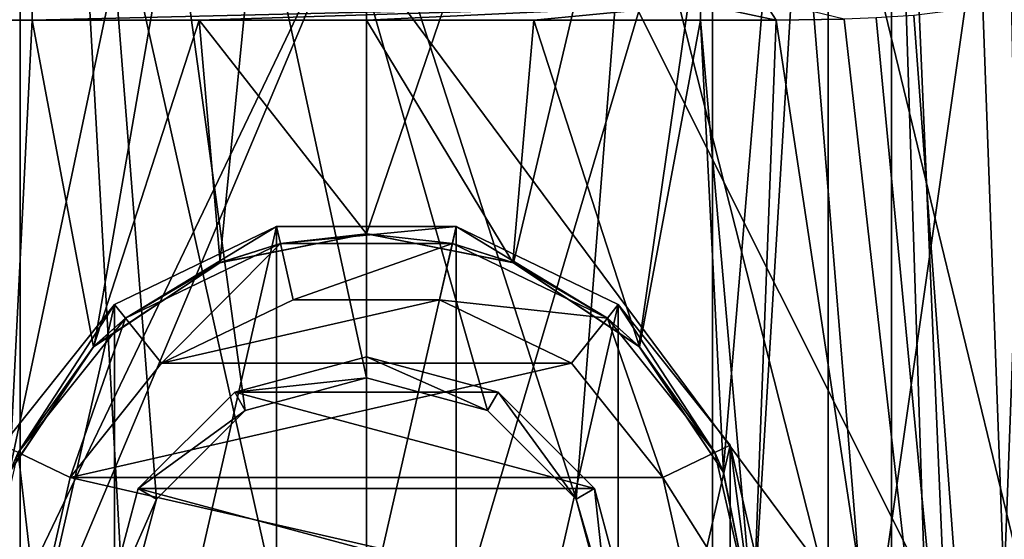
# Model space of a CAD drawing. Header units: millimetres. Extents: x -104 to 104, y -36 to 73.
# Tile 132 of 145: x -3 to 5.53, y 54.5 to 59. Entities that reach past the tile are written whole.
import ezdxf

# ---------------------------------------------------------------- set-up
doc = ezdxf.new("R2010")
doc.units = ezdxf.units.MM
doc.header["$LTSCALE"] = 33.374815
for name, color, linetype in [('450', 7, 'CONTINUOUS'), ('452', 7, 'CONTINUOUS'), ('453', 7, 'CONTINUOUS'), ('454', 7, 'CONTINUOUS'), ('469', 7, 'CONTINUOUS'), ('470', 7, 'CONTINUOUS'), ('473', 7, 'CONTINUOUS'), ('492', 7, 'CONTINUOUS'), ('493', 7, 'CONTINUOUS'), ('495', 7, 'CONTINUOUS'), ('497', 7, 'CONTINUOUS'), ('498', 7, 'CONTINUOUS'), ('500', 7, 'CONTINUOUS'), ('609', 7, 'CONTINUOUS'), ('612', 7, 'CONTINUOUS'), ('613', 7, 'CONTINUOUS'), ('616', 7, 'CONTINUOUS'), ('618', 7, 'CONTINUOUS'), ('632', 7, 'CONTINUOUS'), ('634', 7, 'CONTINUOUS'), ('635', 7, 'CONTINUOUS'), ('636', 7, 'CONTINUOUS'), ('637', 7, 'CONTINUOUS'), ('638', 7, 'CONTINUOUS'), ('639', 7, 'CONTINUOUS'), ('641', 7, 'CONTINUOUS'), ('642', 7, 'CONTINUOUS'), ('643', 7, 'CONTINUOUS'), ('645', 7, 'CONTINUOUS'), ('646', 7, 'CONTINUOUS')]:
    doc.layers.add(name, color=color, linetype=linetype)

msp = doc.modelspace()

# ---------------------------------------------------------------- linework, layer by layer
at = {"layer": '450', "color": 7, "linetype": 'CONTINUOUS', "true_color": 0xe6e6e6}
for points in [[(0, 50.4711, -64.7859), (4.9643, 50.2466, -64.1757), (0, 69.7965, -64.7859), (0, 50.4711, -64.7859)], [(0, 69.7965, -64.7859), (4.9643, 50.2466, -64.1757), (4.3305, 69.7965, -64.3233), (0, 69.7965, -64.7859)], [(0, 69.7965, -23.7859), (4.3305, 69.7965, -24.2485), (0, 57.1465, -23.7859), (0, 69.7965, -23.7859)], [(0, 57.1465, -23.7859), (4.3305, 69.7965, -24.2485), (1.2729, 56.8952, -23.8254), (0, 57.1465, -23.7859)], [(1.2729, 56.8952, -23.8254), (4.3305, 69.7965, -24.2485), (2.3608, 56.1733, -23.9223), (1.2729, 56.8952, -23.8254)], [(2.3608, 56.1733, -23.9223), (4.3305, 69.7965, -24.2485), (3.0924, 55.0845, -24.0205), (2.3608, 56.1733, -23.9223)], [(4.3305, 69.7965, -24.2485), (3.35, 53.7965, -24.0615), (3.0924, 55.0845, -24.0205), (4.3305, 69.7965, -24.2485)], [(5.4665, 43.2965, -24.5282), (3.35, 53.7965, -24.0615), (4.3305, 69.7965, -24.2485), (5.4665, 43.2965, -24.5282)], [(8.4653, 69.7965, -25.6153), (5.4665, 43.2965, -24.5282), (4.3305, 69.7965, -24.2485), (8.4653, 69.7965, -25.6153)], [(4.3305, 69.7965, -64.3233), (4.9643, 50.2466, -64.1757), (8.4653, 69.7965, -62.9564), (4.3305, 69.7965, -64.3233)], [(4.9643, 50.2466, -64.1757), (9.6754, 49.5782, -62.359), (8.4653, 69.7965, -62.9564), (4.9643, 50.2466, -64.1757)], [(10.5376, 43.2965, -26.7015), (5.4665, 43.2965, -24.5282), (8.4653, 69.7965, -25.6153), (10.5376, 43.2965, -26.7015)]]:
    msp.add_3dface(points, dxfattribs=at)
at = {"layer": '452', "color": 7, "linetype": 'CONTINUOUS', "true_color": 0xe6e6e6}
for points in [[(0, 71.9965, -66.5359), (6.1903, 71.9965, -65.6574), (0, 51.115, -66.5359), (0, 71.9965, -66.5359)], [(0, 51.115, -66.5359), (6.1903, 71.9965, -65.6574), (5.4046, 50.8697, -65.8693), (0, 51.115, -66.5359)], [(5.4046, 50.8697, -65.8693), (6.1903, 71.9965, -65.6574), (10.5439, 50.1374, -63.879), (5.4046, 50.8697, -65.8693)], [(5.3403, 59.1121, -22.6863), (5.9194, 43.2965, -22.8378), (5.5885, 59.1607, -22.7492), (5.3403, 59.1121, -22.6863)], [(4.7422, 59.0385, -22.5471), (5.9194, 43.2965, -22.8378), (5.3403, 59.1121, -22.6863), (4.7422, 59.0385, -22.5471)], [(0, 57.1465, -22.0359), (1.2686, 56.8971, -22.0721), (0, 58.9965, -22.0359), (0, 57.1465, -22.0359)], [(0, 58.9965, -22.0359), (1.2686, 56.8971, -22.0721), (1.451, 58.9965, -22.0833), (0, 58.9965, -22.0359)], [(1.2686, 56.8971, -22.0721), (2.3672, 56.1669, -22.1622), (1.451, 58.9965, -22.0833), (1.2686, 56.8971, -22.0721)], [(1.451, 58.9965, -22.0833), (2.3672, 56.1669, -22.1622), (2.8959, 58.9965, -22.2251), (1.451, 58.9965, -22.0833)], [(2.3672, 56.1669, -22.1622), (3.0943, 55.0798, -22.2521), (2.8959, 58.9965, -22.2251), (2.3672, 56.1669, -22.1622)], [(3.0943, 55.0798, -22.2521), (3.35, 53.7965, -22.2895), (2.8959, 58.9965, -22.2251), (3.0943, 55.0798, -22.2521)], [(2.8959, 58.9965, -22.2251), (3.35, 53.7965, -22.2895), (3.5497, 58.9958, -22.3209), (2.8959, 58.9965, -22.2251)], [(3.35, 53.7965, -22.2895), (5.9194, 43.2965, -22.8378), (3.5497, 58.9958, -22.3209), (3.35, 53.7965, -22.2895)], [(3.5497, 58.9958, -22.3209), (5.9194, 43.2965, -22.8378), (4.1395, 59.0057, -22.4243), (3.5497, 58.9958, -22.3209)], [(4.1395, 59.0057, -22.4243), (5.9194, 43.2965, -22.8378), (4.4182, 59.0172, -22.479), (4.1395, 59.0057, -22.4243)], [(4.4182, 59.0172, -22.479), (5.9194, 43.2965, -22.8378), (4.7422, 59.0385, -22.5471), (4.4182, 59.0172, -22.479)]]:
    msp.add_3dface(points, dxfattribs=at)
at = {"layer": '453', "color": 7, "linetype": 'CONTINUOUS', "true_color": 0xe6e6e6}
for points in [[(2.8959, 58.9965, -22.2251), (3.5497, 58.9958, -22.3209), (2.8975, 59.1354, -22.2131), (2.8959, 58.9965, -22.2251)], [(2.8975, 59.1354, -22.2131), (3.5497, 58.9958, -22.3209), (3.4347, 59.1789, -22.2852), (2.8975, 59.1354, -22.2131)], [(3.5497, 58.9958, -22.3209), (4.1395, 59.0057, -22.4243), (3.4347, 59.1789, -22.2852), (3.5497, 58.9958, -22.3209)]]:
    msp.add_3dface(points, dxfattribs=at)
at = {"layer": '454', "color": 7, "linetype": 'CONTINUOUS', "true_color": 0xe6e6e6}
for points in [[(-2.8959, 58.9965, -22.2251), (2.8975, 59.1354, -22.2131), (-2.8975, 59.1354, -22.2131), (-2.8959, 58.9965, -22.2251)], [(-1.451, 58.9965, -22.0833), (2.8975, 59.1354, -22.2131), (-2.8959, 58.9965, -22.2251), (-1.451, 58.9965, -22.0833)], [(0, 58.9965, -22.0359), (2.8975, 59.1354, -22.2131), (-1.451, 58.9965, -22.0833), (0, 58.9965, -22.0359)], [(0, 58.9965, -22.0359), (1.451, 58.9965, -22.0833), (2.8975, 59.1354, -22.2131), (0, 58.9965, -22.0359)], [(1.451, 58.9965, -22.0833), (2.8959, 58.9965, -22.2251), (2.8975, 59.1354, -22.2131), (1.451, 58.9965, -22.0833)]]:
    msp.add_3dface(points, dxfattribs=at)
at = {"layer": '469', "color": 7, "linetype": 'CONTINUOUS', "true_color": 0xe6e6e6}
for points in [[(-3.5439, 58.9958, -22.3199), (-2.8975, 59.1354, -22.2131), (-3.4308, 59.1786, -22.2846), (-3.5439, 58.9958, -22.3199)], [(-2.8959, 58.9965, -22.2251), (-2.8975, 59.1354, -22.2131), (-3.5439, 58.9958, -22.3199), (-2.8959, 58.9965, -22.2251)]]:
    msp.add_3dface(points, dxfattribs=at)
at = {"layer": '470', "color": 7, "linetype": 'CONTINUOUS', "true_color": 0xe6e6e6}
for points in [[(-6.1903, 71.9965, -65.6574), (0, 71.9965, -66.5359), (-5.4041, 50.8698, -65.8695), (-6.1903, 71.9965, -65.6574)], [(0, 71.9965, -66.5359), (0, 51.115, -66.5359), (-5.4041, 50.8698, -65.8695), (0, 71.9965, -66.5359)], [(-5.9194, 43.2965, -22.8378), (0, 43.2965, -22.0359), (-5.883, 59.2388, -22.8277), (-5.9194, 43.2965, -22.8378)], [(-5.883, 59.2388, -22.8277), (0, 43.2965, -22.0359), (-5.5807, 59.159, -22.7471), (-5.883, 59.2388, -22.8277)], [(-5.5807, 59.159, -22.7471), (0, 43.2965, -22.0359), (-5.3363, 59.1114, -22.6853), (-5.5807, 59.159, -22.7471)], [(-5.3363, 59.1114, -22.6853), (0, 43.2965, -22.0359), (-3.0943, 52.5133, -22.2521), (-5.3363, 59.1114, -22.6853)], [(-2.8959, 58.9965, -22.2251), (-3.5439, 58.9958, -22.3199), (-3.094, 55.0806, -22.2521), (-2.8959, 58.9965, -22.2251)], [(-2.3666, 56.1675, -22.1621), (-2.8959, 58.9965, -22.2251), (-3.094, 55.0806, -22.2521), (-2.3666, 56.1675, -22.1621)], [(-1.451, 58.9965, -22.0833), (-2.8959, 58.9965, -22.2251), (-2.3666, 56.1675, -22.1621), (-1.451, 58.9965, -22.0833)], [(-1.2679, 56.8973, -22.072), (-1.451, 58.9965, -22.0833), (-2.3666, 56.1675, -22.1621), (-1.2679, 56.8973, -22.072)], [(0, 57.1465, -22.0359), (0, 58.9965, -22.0359), (-1.451, 58.9965, -22.0833), (0, 57.1465, -22.0359)], [(0, 57.1465, -22.0359), (-1.451, 58.9965, -22.0833), (-1.2679, 56.8973, -22.072), (0, 57.1465, -22.0359)]]:
    msp.add_3dface(points, dxfattribs=at)
at = {"layer": '473', "color": 7, "linetype": 'CONTINUOUS', "true_color": 0xe6e6e6}
for points in [[(0, 50.4711, -64.7859), (-4.3305, 69.7965, -64.3233), (-4.9655, 50.2465, -64.1753), (0, 50.4711, -64.7859)], [(0, 50.4711, -64.7859), (0, 69.7965, -64.7859), (-4.3305, 69.7965, -64.3233), (0, 50.4711, -64.7859)], [(0, 69.7965, -23.7859), (-3.092, 55.0854, -24.0204), (-4.3305, 69.7965, -24.2485), (0, 69.7965, -23.7859)], [(-3.092, 55.0854, -24.0204), (0, 69.7965, -23.7859), (-2.3597, 56.1744, -23.9222), (-3.092, 55.0854, -24.0204)], [(-2.3597, 56.1744, -23.9222), (0, 69.7965, -23.7859), (-1.2719, 56.8956, -23.8254), (-2.3597, 56.1744, -23.9222)], [(0, 69.7965, -23.7859), (0, 57.1465, -23.7859), (-1.2719, 56.8956, -23.8254), (0, 69.7965, -23.7859)]]:
    msp.add_3dface(points, dxfattribs=at)
at = {"layer": '492', "color": 7, "linetype": 'CONTINUOUS', "true_color": 0x737373}
for points in [[(-0.7787, 57.2087, -21.4859), (-2.1825, 56.5327, -21.4859), (-2.1824, 51.0603, -21.4859), (-0.7787, 57.2087, -21.4859)], [(-0.7786, 50.3843, -21.4859), (-0.7787, 57.2087, -21.4859), (-2.1824, 51.0603, -21.4859), (-0.7786, 50.3843, -21.4859)], [(0.7786, 57.2088, -21.4859), (-0.7787, 57.2087, -21.4859), (-0.7786, 50.3843, -21.4859), (0.7786, 57.2088, -21.4859)], [(0.7787, 50.3843, -21.4859), (0.7786, 57.2088, -21.4859), (-0.7786, 50.3843, -21.4859), (0.7787, 50.3843, -21.4859)], [(2.1824, 56.5327, -21.4859), (0.7786, 57.2088, -21.4859), (0.7787, 50.3843, -21.4859), (2.1824, 56.5327, -21.4859)], [(-2.1825, 56.5327, -21.4859), (-3.1532, 55.3153, -21.4859), (-3.1532, 52.2777, -21.4859), (-2.1825, 56.5327, -21.4859)], [(-2.1824, 51.0603, -21.4859), (-2.1825, 56.5327, -21.4859), (-3.1532, 52.2777, -21.4859), (-2.1824, 51.0603, -21.4859)], [(2.1825, 51.0603, -21.4859), (2.1824, 56.5327, -21.4859), (0.7787, 50.3843, -21.4859), (2.1825, 51.0603, -21.4859)], [(3.1532, 55.3153, -21.4859), (2.1824, 56.5327, -21.4859), (2.1825, 51.0603, -21.4859), (3.1532, 55.3153, -21.4859)], [(3.1532, 52.2777, -21.4859), (3.1532, 55.3153, -21.4859), (2.1825, 51.0603, -21.4859), (3.1532, 52.2777, -21.4859)], [(3.5, 53.7965, -21.4859), (3.1532, 55.3153, -21.4859), (3.1532, 52.2777, -21.4859), (3.5, 53.7965, -21.4859)]]:
    msp.add_3dface(points, dxfattribs=at)
at = {"layer": '493', "color": 7, "linetype": 'CONTINUOUS', "true_color": 0x737373}
for points in [[(-2.1825, 56.5327, -21.4859), (-0.7787, 57.2087, -21.4859), (-2.1824, 56.5327, -21.9859), (-2.1825, 56.5327, -21.4859)], [(-2.1824, 56.5327, -21.9859), (-0.7787, 57.2087, -21.4859), (-0.7786, 57.2088, -21.9859), (-2.1824, 56.5327, -21.9859)], [(-0.7787, 57.2087, -21.4859), (0.7786, 57.2088, -21.4859), (-0.7786, 57.2088, -21.9859), (-0.7787, 57.2087, -21.4859)], [(-0.7786, 57.2088, -21.9859), (0.7786, 57.2088, -21.4859), (0.7787, 57.2087, -21.9859), (-0.7786, 57.2088, -21.9859)], [(0.7786, 57.2088, -21.4859), (2.1824, 56.5327, -21.4859), (0.7787, 57.2087, -21.9859), (0.7786, 57.2088, -21.4859)], [(0.7787, 57.2087, -21.9859), (2.1824, 56.5327, -21.4859), (2.1825, 56.5327, -21.9859), (0.7787, 57.2087, -21.9859)], [(-3.1532, 55.3153, -21.4859), (-2.1825, 56.5327, -21.4859), (-3.1532, 55.3153, -21.9859), (-3.1532, 55.3153, -21.4859)], [(-3.1532, 55.3153, -21.9859), (-2.1825, 56.5327, -21.4859), (-2.1824, 56.5327, -21.9859), (-3.1532, 55.3153, -21.9859)], [(2.1824, 56.5327, -21.4859), (3.1532, 55.3153, -21.4859), (2.1825, 56.5327, -21.9859), (2.1824, 56.5327, -21.4859)], [(2.1825, 56.5327, -21.9859), (3.1532, 55.3153, -21.4859), (3.1532, 55.3153, -21.9859), (2.1825, 56.5327, -21.9859)], [(3.1532, 55.3153, -21.4859), (3.5, 53.7965, -21.4859), (3.1532, 55.3153, -21.9859), (3.1532, 55.3153, -21.4859)], [(3.1532, 55.3153, -21.9859), (3.5, 53.7965, -21.4859), (3.5, 53.7965, -21.9859), (3.1532, 55.3153, -21.9859)]]:
    msp.add_3dface(points, dxfattribs=at)
at = {"layer": '495', "color": 7, "linetype": 'CONTINUOUS', "true_color": 0x737373}
for points in [[(-2.1824, 56.5327, -21.9859), (-0.7786, 57.2088, -21.9859), (-2.0889, 56.4154, -21.9859), (-2.1824, 56.5327, -21.9859)], [(-2.0889, 56.4154, -21.9859), (-0.7786, 57.2088, -21.9859), (-0.7453, 57.0625, -21.9859), (-2.0889, 56.4154, -21.9859)], [(-0.7786, 57.2088, -21.9859), (0.7787, 57.2087, -21.9859), (-0.7453, 57.0625, -21.9859), (-0.7786, 57.2088, -21.9859)], [(-0.7453, 57.0625, -21.9859), (0.7787, 57.2087, -21.9859), (0.7452, 57.0625, -21.9859), (-0.7453, 57.0625, -21.9859)], [(0.7452, 57.0625, -21.9859), (0.7787, 57.2087, -21.9859), (2.0889, 56.4155, -21.9859), (0.7452, 57.0625, -21.9859)], [(0.7787, 57.2087, -21.9859), (2.1825, 56.5327, -21.9859), (2.0889, 56.4155, -21.9859), (0.7787, 57.2087, -21.9859)], [(-3.1532, 55.3153, -21.9859), (-2.1824, 56.5327, -21.9859), (-3.0181, 55.2502, -21.9859), (-3.1532, 55.3153, -21.9859)], [(-3.0181, 55.2502, -21.9859), (-2.1824, 56.5327, -21.9859), (-2.0889, 56.4154, -21.9859), (-3.0181, 55.2502, -21.9859)], [(2.0889, 56.4155, -21.9859), (2.1825, 56.5327, -21.9859), (3.0181, 55.2502, -21.9859), (2.0889, 56.4155, -21.9859)], [(2.1825, 56.5327, -21.9859), (3.1532, 55.3153, -21.9859), (3.0181, 55.2502, -21.9859), (2.1825, 56.5327, -21.9859)], [(3.1532, 55.3153, -21.9859), (3.35, 53.7965, -21.9859), (3.0181, 55.2502, -21.9859), (3.1532, 55.3153, -21.9859)], [(3.1532, 55.3153, -21.9859), (3.5, 53.7965, -21.9859), (3.35, 53.7965, -21.9859), (3.1532, 55.3153, -21.9859)]]:
    msp.add_3dface(points, dxfattribs=at)
at = {"layer": '497', "color": 7, "linetype": 'CONTINUOUS', "true_color": 0x737373}
for points in [[(0, 57.1465, -22.0359), (-1.2679, 56.8973, -22.072), (-0.7453, 57.0625, -21.9859), (0, 57.1465, -22.0359)], [(0, 57.1465, -22.0359), (-0.7453, 57.0625, -21.9859), (0.7452, 57.0625, -21.9859), (0, 57.1465, -22.0359)], [(1.2686, 56.8971, -22.0721), (0, 57.1465, -22.0359), (0.7452, 57.0625, -21.9859), (1.2686, 56.8971, -22.0721)], [(-1.2679, 56.8973, -22.072), (-2.0889, 56.4154, -21.9859), (-0.7453, 57.0625, -21.9859), (-1.2679, 56.8973, -22.072)], [(1.2686, 56.8971, -22.0721), (0.7452, 57.0625, -21.9859), (2.0889, 56.4155, -21.9859), (1.2686, 56.8971, -22.0721)], [(-1.2679, 56.8973, -22.072), (-2.3666, 56.1675, -22.1621), (-2.0889, 56.4154, -21.9859), (-1.2679, 56.8973, -22.072)], [(2.3672, 56.1669, -22.1622), (1.2686, 56.8971, -22.0721), (2.0889, 56.4155, -21.9859), (2.3672, 56.1669, -22.1622)], [(-2.3666, 56.1675, -22.1621), (-3.0181, 55.2502, -21.9859), (-2.0889, 56.4154, -21.9859), (-2.3666, 56.1675, -22.1621)], [(2.3672, 56.1669, -22.1622), (2.0889, 56.4155, -21.9859), (3.0181, 55.2502, -21.9859), (2.3672, 56.1669, -22.1622)], [(-2.3666, 56.1675, -22.1621), (-3.094, 55.0806, -22.2521), (-3.0181, 55.2502, -21.9859), (-2.3666, 56.1675, -22.1621)], [(3.0943, 55.0798, -22.2521), (2.3672, 56.1669, -22.1622), (3.0181, 55.2502, -21.9859), (3.0943, 55.0798, -22.2521)], [(3.35, 53.7965, -21.9859), (3.0943, 55.0798, -22.2521), (3.0181, 55.2502, -21.9859), (3.35, 53.7965, -21.9859)], [(3.35, 53.7965, -22.2895), (3.0943, 55.0798, -22.2521), (3.35, 53.7965, -21.9859), (3.35, 53.7965, -22.2895)]]:
    msp.add_3dface(points, dxfattribs=at)
at = {"layer": '498', "color": 7, "linetype": 'CONTINUOUS', "true_color": 0x737373}
for points in [[(-2.0893, 56.4152, -24.6859), (-0.7454, 57.0625, -24.6859), (-1.7766, 56.0249, -25.1859), (-2.0893, 56.4152, -24.6859)], [(-1.7766, 56.0249, -25.1859), (-0.7454, 57.0625, -24.6859), (-0.6344, 56.575, -25.1859), (-1.7766, 56.0249, -25.1859)], [(-0.7454, 57.0625, -24.6859), (0.7454, 57.0625, -24.6859), (-0.6344, 56.575, -25.1859), (-0.7454, 57.0625, -24.6859)], [(-0.6344, 56.575, -25.1859), (0.7454, 57.0625, -24.6859), (0.6344, 56.5749, -25.1859), (-0.6344, 56.575, -25.1859)], [(0.7454, 57.0625, -24.6859), (2.0893, 56.4152, -24.6859), (0.6344, 56.5749, -25.1859), (0.7454, 57.0625, -24.6859)], [(0.6344, 56.5749, -25.1859), (2.0893, 56.4152, -24.6859), (1.7767, 56.0249, -25.1859), (0.6344, 56.5749, -25.1859)], [(-3.0183, 55.2499, -24.6859), (-2.0893, 56.4152, -24.6859), (-2.5677, 55.0331, -25.1859), (-3.0183, 55.2499, -24.6859)], [(-2.5677, 55.0331, -25.1859), (-2.0893, 56.4152, -24.6859), (-1.7766, 56.0249, -25.1859), (-2.5677, 55.0331, -25.1859)], [(1.7767, 56.0249, -25.1859), (2.0893, 56.4152, -24.6859), (2.5677, 55.033, -25.1859), (1.7767, 56.0249, -25.1859)], [(2.0893, 56.4152, -24.6859), (3.0183, 55.2499, -24.6859), (2.5677, 55.033, -25.1859), (2.0893, 56.4152, -24.6859)], [(-3.35, 53.7965, -24.6859), (-3.0183, 55.2499, -24.6859), (-2.85, 53.7965, -25.1859), (-3.35, 53.7965, -24.6859)], [(-2.85, 53.7965, -25.1859), (-3.0183, 55.2499, -24.6859), (-2.5677, 55.0331, -25.1859), (-2.85, 53.7965, -25.1859)], [(3.0183, 55.2499, -24.6859), (3.35, 53.7965, -24.6859), (2.5677, 55.033, -25.1859), (3.0183, 55.2499, -24.6859)], [(2.5677, 55.033, -25.1859), (3.35, 53.7965, -24.6859), (2.85, 53.7965, -25.1859), (2.5677, 55.033, -25.1859)]]:
    msp.add_3dface(points, dxfattribs=at)
at = {"layer": '500', "color": 7, "linetype": 'CONTINUOUS', "true_color": 0x737373}
for points in [[(-1.7766, 56.0249, -25.1859), (-0.6344, 56.575, -25.1859), (0.6344, 56.5749, -25.1859), (-1.7766, 56.0249, -25.1859)], [(-1.7766, 56.0249, -25.1859), (0.6344, 56.5749, -25.1859), (1.7767, 56.0249, -25.1859), (-1.7766, 56.0249, -25.1859)], [(-2.5677, 55.0331, -25.1859), (-1.7766, 56.0249, -25.1859), (1.7767, 56.0249, -25.1859), (-2.5677, 55.0331, -25.1859)], [(-2.5677, 55.0331, -25.1859), (1.7767, 56.0249, -25.1859), (2.5677, 55.033, -25.1859), (-2.5677, 55.0331, -25.1859)], [(-2.85, 53.7965, -25.1859), (-2.5677, 55.0331, -25.1859), (2.85, 53.7965, -25.1859), (-2.85, 53.7965, -25.1859)], [(-2.5677, 55.0331, -25.1859), (2.5677, 55.033, -25.1859), (2.85, 53.7965, -25.1859), (-2.5677, 55.0331, -25.1859)]]:
    msp.add_3dface(points, dxfattribs=at)
at = {"layer": '609', "color": 7, "linetype": 'CONTINUOUS', "true_color": 0x737373}
for points in [[(-1.2719, 56.8956, -23.8254), (0, 57.1465, -23.7859), (-0.7454, 57.0625, -24.6859), (-1.2719, 56.8956, -23.8254)], [(0, 57.1465, -23.7859), (0.7454, 57.0625, -24.6859), (-0.7454, 57.0625, -24.6859), (0, 57.1465, -23.7859)], [(0, 57.1465, -23.7859), (1.2729, 56.8952, -23.8254), (0.7454, 57.0625, -24.6859), (0, 57.1465, -23.7859)], [(-1.2719, 56.8956, -23.8254), (-0.7454, 57.0625, -24.6859), (-2.0893, 56.4152, -24.6859), (-1.2719, 56.8956, -23.8254)], [(1.2729, 56.8952, -23.8254), (2.0893, 56.4152, -24.6859), (0.7454, 57.0625, -24.6859), (1.2729, 56.8952, -23.8254)], [(-2.3597, 56.1744, -23.9222), (-1.2719, 56.8956, -23.8254), (-2.0893, 56.4152, -24.6859), (-2.3597, 56.1744, -23.9222)], [(1.2729, 56.8952, -23.8254), (2.3608, 56.1733, -23.9223), (2.0893, 56.4152, -24.6859), (1.2729, 56.8952, -23.8254)], [(-2.3597, 56.1744, -23.9222), (-2.0893, 56.4152, -24.6859), (-3.0183, 55.2499, -24.6859), (-2.3597, 56.1744, -23.9222)], [(2.3608, 56.1733, -23.9223), (3.0183, 55.2499, -24.6859), (2.0893, 56.4152, -24.6859), (2.3608, 56.1733, -23.9223)], [(-3.092, 55.0854, -24.0204), (-2.3597, 56.1744, -23.9222), (-3.0183, 55.2499, -24.6859), (-3.092, 55.0854, -24.0204)], [(2.3608, 56.1733, -23.9223), (3.0924, 55.0845, -24.0205), (3.0183, 55.2499, -24.6859), (2.3608, 56.1733, -23.9223)], [(3.0924, 55.0845, -24.0205), (3.35, 53.7965, -24.0615), (3.0183, 55.2499, -24.6859), (3.0924, 55.0845, -24.0205)], [(3.35, 53.7965, -24.0615), (3.35, 53.7965, -24.6859), (3.0183, 55.2499, -24.6859), (3.35, 53.7965, -24.0615)]]:
    msp.add_3dface(points, dxfattribs=at)
at = {"layer": '612', "color": 7, "linetype": 'CONTINUOUS', "true_color": 0xe6e6e6}
for points in [[(4, 69.7965, -35.7859), (4, 50.7965, -35.7859), (4, 69.7965, -36.0432), (4, 69.7965, -35.7859)], [(4, 69.7965, -36.0432), (4, 50.7965, -35.7859), (4, 68.2965, -36.0432), (4, 69.7965, -36.0432)], [(4, 50.7965, -35.7859), (4, 50.7965, -37.7859), (4, 68.2965, -37.7859), (4, 50.7965, -35.7859)], [(4, 68.2965, -36.0432), (4, 50.7965, -35.7859), (4, 68.2965, -37.7859), (4, 68.2965, -36.0432)]]:
    msp.add_3dface(points, dxfattribs=at)
at = {"layer": '613', "color": 7, "linetype": 'CONTINUOUS', "true_color": 0xe6e6e6}
for points in [[(6.5, 50.7965, -50.7859), (-6.5, 50.7965, -50.7859), (-6.5, 68.2965, -50.7859), (6.5, 50.7965, -50.7859)], [(-2.2574, 68.2965, -50.7859), (6.5, 50.7965, -50.7859), (-6.5, 68.2965, -50.7859), (-2.2574, 68.2965, -50.7859)], [(2.2574, 68.2965, -50.7859), (6.5, 50.7965, -50.7859), (-2.2574, 68.2965, -50.7859), (2.2574, 68.2965, -50.7859)], [(6.5, 50.7965, -50.7859), (2.2574, 68.2965, -50.7859), (6.5, 68.2965, -50.7859), (6.5, 50.7965, -50.7859)]]:
    msp.add_3dface(points, dxfattribs=at)
at = {"layer": '616', "color": 7, "linetype": 'CONTINUOUS', "true_color": 0xe6e6e6}
for points in [[(-4, 50.7965, -35.7859), (4, 50.7965, -35.7859), (4, 69.7965, -35.7859), (-4, 50.7965, -35.7859)], [(-4, 50.7965, -35.7859), (4, 69.7965, -35.7859), (-4, 69.7965, -35.7859), (-4, 50.7965, -35.7859)]]:
    msp.add_3dface(points, dxfattribs=at)
at = {"layer": '618', "color": 7, "linetype": 'CONTINUOUS', "true_color": 0xe6e6e6}
for points in [[(4, 50.7965, -37.7859), (6.5, 50.7965, -37.7859), (6.5, 68.2965, -37.7859), (4, 50.7965, -37.7859)], [(4, 50.7965, -37.7859), (6.5, 68.2965, -37.7859), (4, 68.2965, -37.7859), (4, 50.7965, -37.7859)]]:
    msp.add_3dface(points, dxfattribs=at)
at = {"layer": '632', "color": 7, "linetype": 'CONTINUOUS', "true_color": 0xe6e6e6}
for points in [[(-3, 50.7965, -39.7359), (-4.55, 50.7965, -39.7359), (-4.55, 69.7965, -39.7359), (-3, 50.7965, -39.7359)], [(-3, 69.7965, -39.7359), (-3, 50.7965, -39.7359), (-4.55, 69.7965, -39.7359), (-3, 69.7965, -39.7359)]]:
    msp.add_3dface(points, dxfattribs=at)
at = {"layer": '634', "color": 7, "linetype": 'CONTINUOUS', "true_color": 0xe6e6e6}
for points in [[(3, 69.7965, -39.2359), (3, 69.7965, -39.7359), (3, 50.7965, -39.7359), (3, 69.7965, -39.2359)], [(3, 69.7965, -39.2359), (3, 50.7965, -39.7359), (3, 50.7965, -39.2359), (3, 69.7965, -39.2359)]]:
    msp.add_3dface(points, dxfattribs=at)
at = {"layer": '635', "color": 7, "linetype": 'CONTINUOUS', "true_color": 0xe6e6e6}
for points in [[(0, 55.8965, -36.2859), (0, 55.8965, -39.2359), (1.05, 55.6151, -39.2359), (0, 55.8965, -36.2859)], [(1.0499, 55.6152, -36.2859), (0, 55.8965, -36.2859), (1.05, 55.6151, -39.2359), (1.0499, 55.6152, -36.2859)], [(1.8187, 54.8464, -36.2859), (1.0499, 55.6152, -36.2859), (1.8186, 54.8466, -39.2359), (1.8187, 54.8464, -36.2859)], [(1.8186, 54.8466, -39.2359), (1.0499, 55.6152, -36.2859), (1.05, 55.6151, -39.2359), (1.8186, 54.8466, -39.2359)], [(2.1, 53.7966, -39.2359), (1.8187, 54.8464, -36.2859), (1.8186, 54.8466, -39.2359), (2.1, 53.7966, -39.2359)], [(2.1, 53.7965, -36.2859), (1.8187, 54.8464, -36.2859), (2.1, 53.7966, -39.2359), (2.1, 53.7965, -36.2859)]]:
    msp.add_3dface(points, dxfattribs=at)
at = {"layer": '636', "color": 7, "linetype": 'CONTINUOUS', "true_color": 0xe6e6e6}
for points in [[(0, 55.8965, -39.2359), (-1.0499, 55.6152, -36.2859), (-1.0501, 55.6151, -39.2359), (0, 55.8965, -39.2359)], [(0, 55.8965, -39.2359), (0, 55.8965, -36.2859), (-1.0499, 55.6152, -36.2859), (0, 55.8965, -39.2359)], [(-1.0499, 55.6152, -36.2859), (-1.8187, 54.8464, -36.2859), (-1.0501, 55.6151, -39.2359), (-1.0499, 55.6152, -36.2859)], [(-1.0501, 55.6151, -39.2359), (-1.8187, 54.8464, -36.2859), (-1.8186, 54.8465, -39.2359), (-1.0501, 55.6151, -39.2359)], [(-1.8187, 54.8464, -36.2859), (-2.1, 53.7965, -36.2859), (-1.8186, 54.8465, -39.2359), (-1.8187, 54.8464, -36.2859)], [(-1.8186, 54.8465, -39.2359), (-2.1, 53.7965, -36.2859), (-2.1, 53.7964, -39.2359), (-1.8186, 54.8465, -39.2359)]]:
    msp.add_3dface(points, dxfattribs=at)
at = {"layer": '637', "color": 7, "linetype": 'CONTINUOUS', "true_color": 0xe6e6e6}
for points in [[(0, 55.8965, -36.2859), (0, 56.0794, -36.103), (-1.1416, 55.7734, -36.103), (0, 55.8965, -36.2859)], [(-1.0499, 55.6152, -36.2859), (0, 55.8965, -36.2859), (-1.1416, 55.7734, -36.103), (-1.0499, 55.6152, -36.2859)], [(-1.9769, 54.9381, -36.103), (-1.0499, 55.6152, -36.2859), (-1.1416, 55.7734, -36.103), (-1.9769, 54.9381, -36.103)], [(-1.8187, 54.8464, -36.2859), (-1.0499, 55.6152, -36.2859), (-1.9769, 54.9381, -36.103), (-1.8187, 54.8464, -36.2859)], [(-2.2829, 53.7965, -36.103), (-1.8187, 54.8464, -36.2859), (-1.9769, 54.9381, -36.103), (-2.2829, 53.7965, -36.103)], [(-2.1, 53.7965, -36.2859), (-1.8187, 54.8464, -36.2859), (-2.2829, 53.7965, -36.103), (-2.1, 53.7965, -36.2859)]]:
    msp.add_3dface(points, dxfattribs=at)
at = {"layer": '638', "color": 7, "linetype": 'CONTINUOUS', "true_color": 0xe6e6e6}
for points in [[(0, 55.8965, -36.2859), (1.0499, 55.6152, -36.2859), (0, 56.0794, -36.103), (0, 55.8965, -36.2859)], [(0, 56.0794, -36.103), (1.0499, 55.6152, -36.2859), (1.1416, 55.7734, -36.103), (0, 56.0794, -36.103)], [(1.0499, 55.6152, -36.2859), (1.8187, 54.8464, -36.2859), (1.1416, 55.7734, -36.103), (1.0499, 55.6152, -36.2859)], [(1.1416, 55.7734, -36.103), (1.8187, 54.8464, -36.2859), (1.9769, 54.9381, -36.103), (1.1416, 55.7734, -36.103)], [(1.8187, 54.8464, -36.2859), (2.1, 53.7965, -36.2859), (1.9769, 54.9381, -36.103), (1.8187, 54.8464, -36.2859)], [(1.9769, 54.9381, -36.103), (2.1, 53.7965, -36.2859), (2.2829, 53.7965, -36.103), (1.9769, 54.9381, -36.103)]]:
    msp.add_3dface(points, dxfattribs=at)
at = {"layer": '639', "color": 7, "linetype": 'CONTINUOUS', "true_color": 0xe6e6e6}
for points in [[(4.55, 69.7965, -48.8359), (-4.55, 69.7965, -48.8359), (-4.55, 50.7965, -48.8359), (4.55, 69.7965, -48.8359)], [(4.55, 50.7965, -48.8359), (4.55, 69.7965, -48.8359), (-4.55, 50.7965, -48.8359), (4.55, 50.7965, -48.8359)]]:
    msp.add_3dface(points, dxfattribs=at)
at = {"layer": '641', "color": 7, "linetype": 'CONTINUOUS', "true_color": 0xe6e6e6}
for points in [[(4.55, 69.7965, -39.7359), (4.55, 69.7965, -48.8359), (4.55, 50.7965, -48.8359), (4.55, 69.7965, -39.7359)], [(4.55, 69.7965, -39.7359), (4.55, 50.7965, -48.8359), (4.55, 50.7965, -39.7359), (4.55, 69.7965, -39.7359)]]:
    msp.add_3dface(points, dxfattribs=at)
at = {"layer": '642', "color": 7, "linetype": 'CONTINUOUS', "true_color": 0xe6e6e6}
for points in [[(3, 69.7965, -39.7359), (4.55, 69.7965, -39.7359), (4.55, 50.7965, -39.7359), (3, 69.7965, -39.7359)], [(3, 50.7965, -39.7359), (3, 69.7965, -39.7359), (4.55, 50.7965, -39.7359), (3, 50.7965, -39.7359)]]:
    msp.add_3dface(points, dxfattribs=at)
at = {"layer": '643', "linetype": 'CONTINUOUS'}
for points in [[(-1.1416, 55.7734, -36.103), (0, 56.0794, -36.103), (1.1416, 55.7734, -36.103), (-1.1416, 55.7734, -36.103)], [(-1.9769, 54.9381, -36.103), (-1.1416, 55.7734, -36.103), (1.9769, 54.9381, -36.103), (-1.9769, 54.9381, -36.103)], [(-1.1416, 55.7734, -36.103), (1.1416, 55.7734, -36.103), (1.9769, 54.9381, -36.103), (-1.1416, 55.7734, -36.103)], [(-2.2829, 53.7965, -36.103), (-1.9769, 54.9381, -36.103), (2.2829, 53.7965, -36.103), (-2.2829, 53.7965, -36.103)], [(-1.9769, 54.9381, -36.103), (1.9769, 54.9381, -36.103), (2.2829, 53.7965, -36.103), (-1.9769, 54.9381, -36.103)]]:
    msp.add_3dface(points, dxfattribs=at)
at = {"layer": '645', "color": 7, "linetype": 'CONTINUOUS', "true_color": 0xe6e6e6}
for points in [[(-3, 50.7965, -39.7359), (-3, 69.7965, -39.7359), (-3, 50.7965, -39.2359), (-3, 50.7965, -39.7359)], [(-3, 69.7965, -39.7359), (-3, 69.7965, -39.2359), (-3, 50.7965, -39.2359), (-3, 69.7965, -39.7359)]]:
    msp.add_3dface(points, dxfattribs=at)
at = {"layer": '646', "color": 7, "linetype": 'CONTINUOUS', "true_color": 0xe6e6e6}
for points in [[(-3, 69.7965, -39.2359), (3, 69.7965, -39.2359), (1.8186, 54.8466, -39.2359), (-3, 69.7965, -39.2359)], [(0, 55.8965, -39.2359), (-3, 69.7965, -39.2359), (1.05, 55.6151, -39.2359), (0, 55.8965, -39.2359)], [(-3, 69.7965, -39.2359), (0, 55.8965, -39.2359), (-1.0501, 55.6151, -39.2359), (-3, 69.7965, -39.2359)], [(-3, 69.7965, -39.2359), (1.8186, 54.8466, -39.2359), (1.05, 55.6151, -39.2359), (-3, 69.7965, -39.2359)], [(-3, 69.7965, -39.2359), (-1.0501, 55.6151, -39.2359), (-1.8186, 54.8465, -39.2359), (-3, 69.7965, -39.2359)], [(-3, 69.7965, -39.2359), (-1.8186, 54.8465, -39.2359), (-2.1, 53.7964, -39.2359), (-3, 69.7965, -39.2359)], [(-3, 69.7965, -39.2359), (-2.1, 53.7964, -39.2359), (-3, 50.7965, -39.2359), (-3, 69.7965, -39.2359)], [(3, 69.7965, -39.2359), (3, 50.7965, -39.2359), (1.8186, 54.8466, -39.2359), (3, 69.7965, -39.2359)], [(3, 50.7965, -39.2359), (2.1, 53.7966, -39.2359), (1.8186, 54.8466, -39.2359), (3, 50.7965, -39.2359)]]:
    msp.add_3dface(points, dxfattribs=at)

doc.saveas('drawing.dxf')
